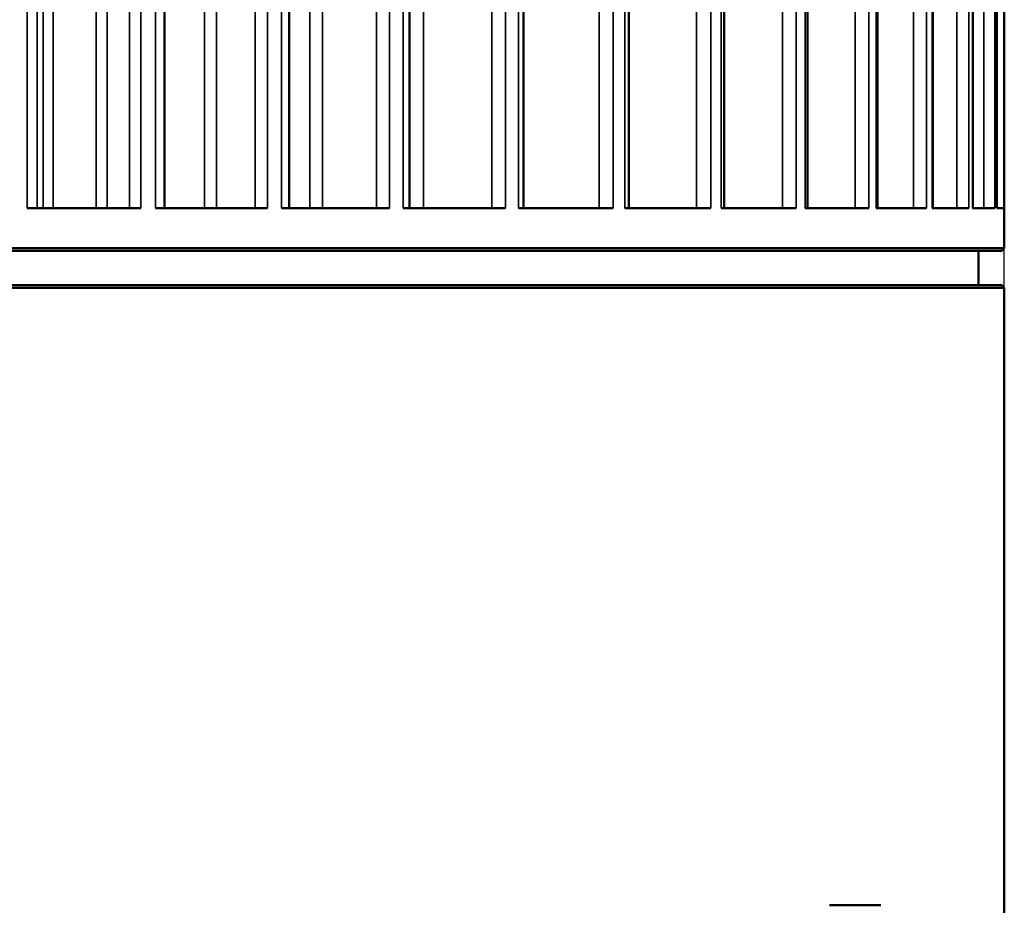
# Model space of a CAD drawing. Header units: millimetres. Extents: x 38 to 2514, y 38 to 1622.
# Tile 121 of 256: x 1075 to 1132, y 721 to 773. Entities that reach past the tile are written whole.
import ezdxf

# ---------------------------------------------------------------- set-up
doc = ezdxf.new("R2010")
doc.units = ezdxf.units.MM
doc.header["$LTSCALE"] = 7.692308
for name, color, linetype, lineweight in [('Dimension (ISO)', 7, 'Continuous', 25), ('Visible (ISO)', 7, 'Continuous', 50), ('Visible Narrow (ISO)', 7, 'Continuous', 35)]:
    doc.layers.add(name, color=color, linetype=linetype, lineweight=lineweight)
doc.styles.add('Note Text (ANSI)', font='tahoma.ttf')
doc.dimstyles.new('Default (ISO)', dxfattribs={"dimscale": 7.692308, "dimtxt": 1, "dimasz": 2.5, "dimexe": 3.175, "dimexo": 0, "dimgap": 0.762, "dimtad": 1, "dimrnd": 1e-08, "dimzin": 0, "dimdsep": 46, "dimtxsty": 'Note Text (ANSI)', "dimcen": 0.09, "dimdle": 10, "dimclrd": 1, "dimclre": 1, "dimclrt": 1, "dimazin": 0, "dimtfac": 3.5052, "dimtmove": 0, "dimatfit": 3, "dimfxl": 1, "dimtolj": 1, "dimtzin": 0, "dimlwd": -1, "dimlwe": -1, "dimarcsym": 0})

# ---------------------------------------------------------------- blocks, each defined once
blk = doc.blocks.new('*D3')
at = {"layer": 'Defpoints', "color": 0, "transparency": 16777216}
for p in [(1132.115, 1043.445), (1017.115, 757.043), (1132.115, 757.043)]:
    blk.add_point(p, dxfattribs=at)
at = {"layer": 'Dimension (ISO)', "color": 1, "transparency": 16777216}
for p, q in [((1017.115, 757.043), (1017.115, 1067.868)), ((1132.115, 757.043), (1132.115, 1067.868)), ((1036.346, 1043.445), (1112.885, 1043.445))]:
    blk.add_line(p, q, dxfattribs=at)
for points in [[(1036.346, 1046.65), (1036.346, 1040.24), (1017.115, 1043.445)], [(1112.885, 1046.65), (1112.885, 1040.24), (1132.115, 1043.445)]]:
    blk.add_solid(points, dxfattribs=at)
at = {"layer": 'Dimension (ISO)', "color": 1, "transparency": 16777216, "insert": (1024.38, 1059.37), "char_height": 7.69231, "attachment_point": 1, "style": 'Note Text (ANSI)'}
blk.add_mtext('\\A1;115.00 mm [4.528 in]', dxfattribs=at)

msp = doc.modelspace()

# ---------------------------------------------------------------- linework, layer by layer
at = {"layer": 'Visible (ISO)'}
for p, q in [((1083.0657, 913.4794), (1083.0657, 761.6927)), ((1090.3544, 913.3087), (1090.3544, 761.6927)), ((1097.3841, 913.1449), (1097.3841, 761.6927)), ((1104.0346, 912.956), (1104.0346, 761.6927)), ((1110.1919, 912.7842), (1110.1919, 761.6927)), ((1115.7507, 912.5832), (1115.7507, 761.6927)), ((1120.616, 912.3523), (1120.616, 761.6927)), ((1124.7044, 912.1606), (1124.7044, 761.6927)), ((1127.9461, 911.8673), (1127.9461, 761.6927)), ((1130.2856, 911.6636), (1130.2856, 761.6927)), ((1131.6828, 781.3591), (1131.6828, 761.6927)), ((1132.1154, 759.3427), (1132.1154, 777.6927)), ((1075.0471, 761.6927), (1081.6924, 761.6927)), ((1082.5484, 761.6927), (1089.0801, 761.6927)), ((1089.9141, 761.6927), (1096.2202, 761.6927)), ((1097.0179, 761.6927), (1102.9907, 761.6927)), ((1103.7384, 761.6927), (1109.2757, 761.6927)), ((1109.9607, 761.6927), (1114.9676, 761.6927)), ((1115.5781, 761.6927), (1119.9691, 761.6927)), ((1120.4947, 761.6927), (1124.1946, 761.6927)), ((1124.6263, 761.6927), (1127.5718, 761.6927)), ((1127.9022, 761.6927), (1130.0428, 761.6927)), ((1130.2663, 761.6927), (1131.5655, 761.6927)), ((1131.6782, 761.6927), (1132.1138, 761.6927)), ((1132.1154, 759.3427), (1017.1154, 759.3427)), ((1131.9654, 759.1927), (1017.2654, 759.1927)), ((1130.6154, 757.1927), (1130.6154, 759.1927)), ((1131.9654, 759.1927), (1132.1154, 759.3427)), ((1017.1154, 757.0427), (1132.1154, 757.0427)), ((1017.2654, 757.1927), (1131.9654, 757.1927)), ((1131.9654, 757.1927), (1132.1154, 757.0427)), ((1132.1154, 712.9927), (1132.1154, 757.0427)), ((1121.9058, 720.9927), (1124.9058, 720.9927))]:
    msp.add_line(p, q, dxfattribs=at)
at = {"layer": 'Visible Narrow (ISO)'}
for p, q in [((1075.9894, 761.6927), (1075.9894, 916.2927)), ((1079.7184, 916.2927), (1079.7184, 761.6927)), ((1086.1081, 916.2927), (1086.1081, 761.6927)), ((1092.3012, 916.2927), (1092.3012, 761.6927)), ((1098.1917, 916.2927), (1098.1917, 761.6927)), ((1075.6419, 913.5969), (1075.6419, 761.6927)), ((1081.028, 913.5969), (1081.028, 761.6927)), ((1088.3575, 913.5969), (1088.3575, 761.6927)), ((1095.4518, 913.5969), (1095.4518, 761.6927)), ((1102.1897, 913.5969), (1102.1897, 761.6927)), ((1108.4557, 913.5969), (1108.4557, 761.6927)), ((1114.1427, 913.5969), (1114.1427, 761.6927)), ((1119.1533, 913.5969), (1119.1533, 761.6927)), ((1123.402, 913.5969), (1123.402, 761.6927)), ((1126.8158, 913.5969), (1126.8158, 761.6927)), ((1129.3365, 913.5969), (1129.3365, 761.6927)), ((1075.0471, 911.2927), (1075.0471, 761.6927)), ((1081.6923, 911.2927), (1081.6924, 761.6927)), ((1082.5484, 911.2927), (1082.5484, 761.6927)), ((1089.0799, 911.2927), (1089.0801, 761.6927)), ((1089.9139, 911.2927), (1089.9141, 761.6927)), ((1096.22, 911.2927), (1096.2202, 761.6927)), ((1097.0177, 911.2927), (1097.0179, 761.6927)), ((1102.9904, 911.2927), (1102.9907, 761.6927)), ((1103.7382, 911.2927), (1103.7384, 761.6927)), ((1109.2754, 911.2927), (1109.2757, 761.6927)), ((1109.9603, 911.2927), (1109.9607, 761.6927)), ((1114.9672, 911.2927), (1114.9676, 761.6927)), ((1115.5778, 911.2927), (1115.5781, 761.6927)), ((1119.9687, 911.2927), (1119.9691, 761.6927)), ((1120.4943, 911.2927), (1120.4947, 761.6927)), ((1124.1941, 911.2927), (1124.1946, 761.6927)), ((1124.6258, 911.2927), (1124.6263, 761.6927)), ((1127.5713, 911.2927), (1127.5718, 761.6927)), ((1127.9017, 911.2927), (1127.9022, 761.6927)), ((1130.0423, 911.2927), (1130.0428, 761.6927)), ((1130.2658, 911.2927), (1130.2663, 761.6927)), ((1076.5649, 761.6927), (1076.5649, 811.1927)), ((1079.0733, 761.6927), (1079.0733, 811.1927)), ((1085.4044, 761.6927), (1085.4044, 811.1927)), ((1091.5509, 761.6927), (1091.5509, 811.1927)), ((1097.4077, 761.6927), (1097.4077, 811.1927)), ((1130.9209, 786.1455), (1130.9209, 761.6927)), ((1131.5654, 781.9598), (1131.5655, 761.6927)), ((1131.6781, 781.3822), (1131.6782, 761.6927)), ((1132.1138, 777.6927), (1132.1138, 761.6927))]:
    msp.add_line(p, q, dxfattribs=at)

# ---------------------------------------------------------------- dimensions: what is measured, and where the dimension line sits
at = {"layer": 'Dimension (ISO)', "color": 1, "true_color": 0xff0000}
dim = msp.add_linear_dim(base=(1132.1154, 1043.4453), p1=(1017.1154, 757.0427), p2=(1132.1154, 757.0427), text='<> mm [4.528 in]', dimstyle='Default (ISO)', override={"dimgap": 0.762, "dimdec": 2, "dimpost": '', "dimtol": 0, "dimlim": 0, "dimtp": 0, "dimtm": 0, "dimtdec": 2, "dimtofl": 0, "dimatfit": 1}, dxfattribs=at)
dim.commit()
dim.dimension.update_dxf_attribs({"geometry": '*D3', "text_midpoint": (1074.6154, 1043.4453), "dimtype": 160})

doc.saveas('drawing.dxf')
